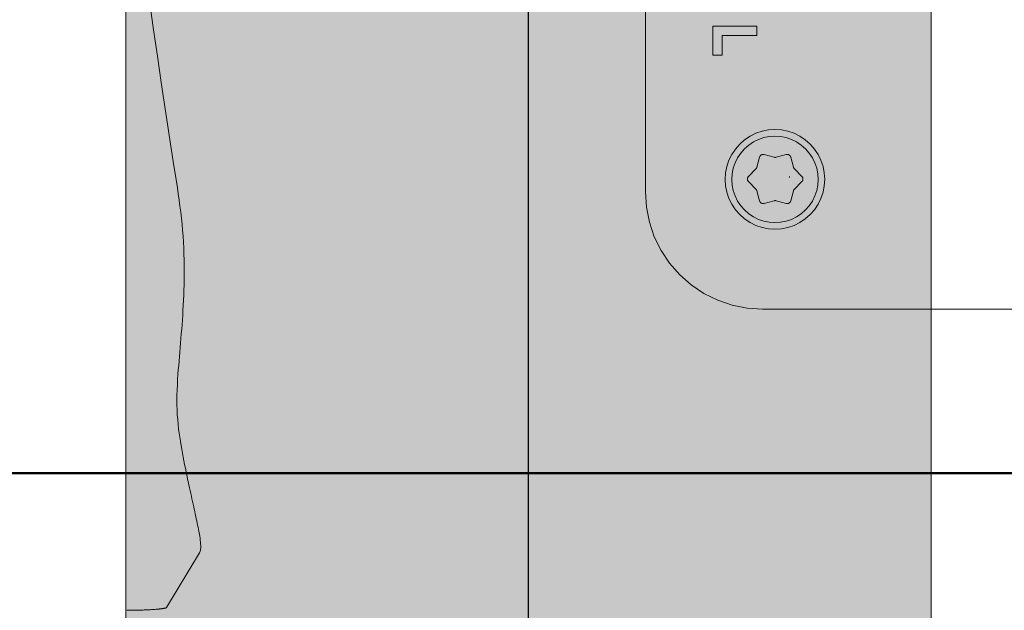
# Model space of a CAD drawing. Extents: x -123 to 597, y -160 to 584.
# Tile 169 of 207: x 14.13 to 16.82, y 230.37 to 231.98. Entities that reach past the tile are written whole.
import ezdxf
from ezdxf.lldxf.tags import DXFTag

# ---------------------------------------------------------------- set-up
doc = ezdxf.new("R2010")
doc.units = 0
doc.layers.get('0').update_dxf_attribs({"lineweight": 35})
for name, color, linetype, lineweight, true_color in [('S_Entlüftung', 4, 'Continuous', 5, 0x00ffff), ('S_Entlüftung-Shading', 4, 'Continuous', 5, 0x00ffff), ('X_Geometrie', 3, 'Continuous', 50, 0x00ff00), ('X_Geometrie-A07ALSJT1N', 3, 'Continuous', 50, 0x00ff00)]:
    doc.layers.add(name, color=color, linetype=linetype, lineweight=lineweight, true_color=true_color)
tags = doc.linetypes.add('STRICHPUNKT2', pattern=[12.7, 6.35, -3.175, 0, -3.175]).pattern_tags.tags
tags[10:11] = [DXFTag(74, 4), DXFTag(75, 0), DXFTag(340, '0'), DXFTag(46, 0.0), DXFTag(50, 0.0), DXFTag(44, 0.0), DXFTag(45, 0.0)]
tags[8:9] = [DXFTag(74, 4), DXFTag(75, 0), DXFTag(340, '0'), DXFTag(46, 0.0), DXFTag(50, 0.0), DXFTag(44, 0.0), DXFTag(45, 0.0)]
tags[6:7] = [DXFTag(74, 4), DXFTag(75, 0), DXFTag(340, '0'), DXFTag(46, 0.0), DXFTag(50, 0.0), DXFTag(44, 0.0), DXFTag(45, 0.0)]
tags[4:5] = [DXFTag(74, 4), DXFTag(75, 0), DXFTag(340, '0'), DXFTag(46, 0.0), DXFTag(50, 0.0), DXFTag(44, 0.0), DXFTag(45, 0.0)]

# ---------------------------------------------------------------- blocks, each defined once
blk = doc.blocks.new('Shading-A07ALSGL1N', base_point=(15.5203, 229.387))
at = {"layer": 'S_Entlüftung-Shading', "color": 134, "true_color": 0x009090}
for points in [[(14.4203, 229.387), (14.4578, 229.387), (14.4203, 234.5604)], [(14.4578, 229.387), (14.4203, 234.5604), (14.4578, 234.5604)], [(16.5829, 229.387), (16.6203, 229.387), (16.5829, 234.5604)], [(16.6203, 229.387), (16.5829, 234.5604), (16.6203, 234.5604)]]:
    blk.add_solid(points, dxfattribs=at)
at = {"layer": 'S_Entlüftung-Shading', "color": 134, "true_color": 0x00b0b0}
for points in [[(14.4578, 229.387), (14.5677, 229.387), (14.4578, 234.5604)], [(14.5677, 229.387), (14.4578, 234.5604), (14.5677, 234.5604)], [(16.473, 229.387), (16.5829, 229.387), (16.473, 234.5604)], [(16.5829, 229.387), (16.473, 234.5604), (16.5829, 234.5604)]]:
    blk.add_solid(points, dxfattribs=at)
at = {"layer": 'S_Entlüftung-Shading', "color": 132, "true_color": 0x00cdcd}
for points in [[(14.5677, 229.387), (14.7425, 229.387), (14.5677, 234.5604)], [(14.7425, 229.387), (14.5677, 234.5604), (14.7425, 234.5604)], [(16.2982, 229.387), (16.473, 229.387), (16.2982, 234.5604)], [(16.473, 229.387), (16.2982, 234.5604), (16.473, 234.5604)]]:
    blk.add_solid(points, dxfattribs=at)
at = {"layer": 'S_Entlüftung-Shading', "color": 132, "true_color": 0x00e4e4}
for points in [[(14.7425, 229.387), (14.9703, 229.387), (14.7425, 234.5604)], [(14.9703, 229.387), (14.7425, 234.5604), (14.9703, 234.5604)], [(16.0703, 229.387), (16.2982, 229.387), (16.0703, 234.5604)], [(16.2982, 229.387), (16.0703, 234.5604), (16.2982, 234.5604)]]:
    blk.add_solid(points, dxfattribs=at)
at = {"layer": 'S_Entlüftung-Shading', "color": 4, "true_color": 0x00f5f5}
for points in [[(14.9703, 229.387), (15.2356, 229.387), (14.9703, 234.5604)], [(15.2356, 229.387), (14.9703, 234.5604), (15.2356, 234.5604)], [(15.805, 229.387), (16.0703, 229.387), (15.805, 234.5604)], [(16.0703, 229.387), (15.805, 234.5604), (16.0703, 234.5604)]]:
    blk.add_solid(points, dxfattribs=at)
at = {"layer": 'S_Entlüftung-Shading', "color": 4, "true_color": 0x00fdfd}
for points in [[(15.2356, 229.387), (15.5203, 229.387), (15.2356, 234.5604)], [(15.5203, 229.387), (15.2356, 234.5604), (15.5203, 234.5604)], [(15.5203, 229.387), (15.805, 229.387), (15.5203, 234.5604)], [(15.805, 229.387), (15.5203, 234.5604), (15.805, 234.5604)]]:
    blk.add_solid(points, dxfattribs=at)
blk = doc.blocks.new('Referenz-A07ALSJU1N', base_point=(-103.9268, -98.7154))
at = {"layer": 'X_Geometrie-A07ALSJT1N', "color": 0, "linetype": 'Continuous', "ltscale": 0.5}
blk.add_line((143.5818, 230.7397), (-74.7609, 230.7397), dxfattribs=at)
blk = doc.blocks.new('Blockreferenz-A07ALSPS1N', base_point=(12.1994, 228.7476))
at = {"color": 7, "lineweight": 18}
for p, q in [((15.8394, 231.5076), (15.8394, 233.1876)), ((14.4859, 232.021), (14.496, 231.9491)), ((16.0237, 231.9594), (16.0237, 231.8806)), ((16.1437, 231.9594), (16.0237, 231.9594)), ((16.1437, 231.9342), (16.1437, 231.9594)), ((14.496, 231.9491), (14.5064, 231.8772)), ((16.0489, 231.9342), (16.1437, 231.9342)), ((16.0489, 231.8806), (16.0489, 231.9342)), ((14.5064, 231.8772), (14.517, 231.8054)), ((16.0237, 231.8806), (16.0489, 231.8806)), ((14.517, 231.8054), (14.5279, 231.7336)), ((14.5279, 231.7336), (14.5389, 231.6618)), ((14.5389, 231.6618), (14.55, 231.59)), ((16.1253, 231.6592), (16.1105, 231.6493)), ((16.1413, 231.6671), (16.1253, 231.6592)), ((16.1581, 231.6728), (16.1413, 231.6671)), ((16.1628, 231.6554), (16.1481, 231.6505)), ((16.1755, 231.6763), (16.1581, 231.6728)), ((16.1779, 231.6584), (16.1628, 231.6554)), ((16.1933, 231.6774), (16.1755, 231.6763)), ((16.1933, 231.6594), (16.1779, 231.6584)), ((16.211, 231.6763), (16.1933, 231.6774)), ((16.2087, 231.6584), (16.1933, 231.6594)), ((16.2238, 231.6554), (16.2087, 231.6584)), ((16.2285, 231.6728), (16.211, 231.6763)), ((16.2385, 231.6505), (16.2238, 231.6554)), ((16.2453, 231.6671), (16.2285, 231.6728)), ((16.2613, 231.6592), (16.2453, 231.6671)), ((16.2761, 231.6493), (16.2613, 231.6592)), ((16.0971, 231.6376), (16.0854, 231.6242)), ((16.1105, 231.6493), (16.0971, 231.6376)), ((16.1215, 231.6351), (16.1099, 231.6249)), ((16.1343, 231.6436), (16.1215, 231.6351)), ((16.1481, 231.6505), (16.1343, 231.6436)), ((16.2523, 231.6436), (16.2385, 231.6505)), ((16.2651, 231.6351), (16.2523, 231.6436)), ((16.2767, 231.6249), (16.2651, 231.6351)), ((16.2895, 231.6376), (16.2761, 231.6493)), ((16.3012, 231.6242), (16.2895, 231.6376)), ((16.0755, 231.6094), (16.0676, 231.5935)), ((16.0854, 231.6242), (16.0755, 231.6094)), ((16.0911, 231.6004), (16.0843, 231.5866)), ((16.0997, 231.6133), (16.0911, 231.6004)), ((16.1099, 231.6249), (16.0997, 231.6133)), ((16.1513, 231.6021), (16.1439, 231.5743)), ((16.1515, 231.6026), (16.1513, 231.6021)), ((16.1517, 231.6031), (16.1515, 231.6026)), ((16.1519, 231.6036), (16.1517, 231.6031)), ((16.1522, 231.6041), (16.1519, 231.6036)), ((16.1524, 231.6046), (16.1522, 231.6041)), ((16.1527, 231.6051), (16.1524, 231.6046)), ((16.153, 231.6055), (16.1527, 231.6051)), ((16.1534, 231.606), (16.153, 231.6055)), ((16.1537, 231.6064), (16.1534, 231.606)), ((16.1541, 231.6068), (16.1537, 231.6064)), ((16.1546, 231.6072), (16.1541, 231.6068)), ((16.155, 231.6075), (16.1546, 231.6072)), ((16.1555, 231.6078), (16.155, 231.6075)), ((16.1559, 231.6081), (16.1555, 231.6078)), ((16.1564, 231.6084), (16.1559, 231.6081)), ((16.1569, 231.6086), (16.1564, 231.6084)), ((16.1574, 231.6088), (16.1569, 231.6086)), ((16.1579, 231.609), (16.1574, 231.6088)), ((16.1585, 231.6092), (16.1579, 231.609)), ((16.159, 231.6093), (16.1585, 231.6092)), ((16.1596, 231.6094), (16.159, 231.6093)), ((16.1601, 231.6095), (16.1596, 231.6094)), ((16.1606, 231.6095), (16.1601, 231.6095)), ((16.1612, 231.6095), (16.1606, 231.6095)), ((16.1616, 231.6095), (16.1612, 231.6095)), ((16.162, 231.6094), (16.1616, 231.6095)), ((16.1624, 231.6094), (16.162, 231.6094)), ((16.1628, 231.6093), (16.1624, 231.6094)), ((16.1632, 231.6092), (16.1628, 231.6093)), ((16.1636, 231.6091), (16.1632, 231.6092)), ((16.1913, 231.6017), (16.1636, 231.6091)), ((16.1916, 231.6016), (16.1913, 231.6017)), ((16.192, 231.6016), (16.1916, 231.6016)), ((16.1923, 231.6015), (16.192, 231.6016)), ((16.1926, 231.6015), (16.1923, 231.6015)), ((16.1929, 231.6014), (16.1926, 231.6015)), ((16.1932, 231.6014), (16.1929, 231.6014)), ((16.1938, 231.6014), (16.1932, 231.6014)), ((16.1943, 231.6014), (16.1938, 231.6014)), ((16.1949, 231.6014), (16.1943, 231.6014)), ((16.1954, 231.6015), (16.1949, 231.6014)), ((16.1959, 231.6016), (16.1954, 231.6015)), ((16.1965, 231.6017), (16.1959, 231.6016)), ((16.2242, 231.6091), (16.1965, 231.6017)), ((16.2248, 231.6092), (16.2242, 231.6091)), ((16.2253, 231.6093), (16.2248, 231.6092)), ((16.2259, 231.6094), (16.2253, 231.6093)), ((16.2264, 231.6094), (16.2259, 231.6094)), ((16.227, 231.6095), (16.2264, 231.6094)), ((16.2275, 231.6095), (16.227, 231.6095)), ((16.2281, 231.6094), (16.2275, 231.6095)), ((16.2286, 231.6093), (16.2281, 231.6094)), ((16.2292, 231.6092), (16.2286, 231.6093)), ((16.2297, 231.6091), (16.2292, 231.6092)), ((16.2303, 231.6089), (16.2297, 231.6091)), ((16.2308, 231.6087), (16.2303, 231.6089)), ((16.2313, 231.6084), (16.2308, 231.6087)), ((16.2318, 231.6082), (16.2313, 231.6084)), ((16.2322, 231.6079), (16.2318, 231.6082)), ((16.2327, 231.6076), (16.2322, 231.6079)), ((16.2331, 231.6072), (16.2327, 231.6076)), ((16.2336, 231.6069), (16.2331, 231.6072)), ((16.234, 231.6065), (16.2336, 231.6069)), ((16.2343, 231.6061), (16.234, 231.6065)), ((16.2347, 231.6057), (16.2343, 231.6061)), ((16.235, 231.6052), (16.2347, 231.6057)), ((16.2353, 231.6048), (16.235, 231.6052)), ((16.2356, 231.6043), (16.2353, 231.6048)), ((16.2358, 231.6039), (16.2356, 231.6043)), ((16.2359, 231.6036), (16.2358, 231.6039)), ((16.2361, 231.6032), (16.2359, 231.6036)), ((16.2362, 231.6028), (16.2361, 231.6032)), ((16.2364, 231.6024), (16.2362, 231.6028)), ((16.2365, 231.6021), (16.2364, 231.6024)), ((16.2439, 231.5743), (16.2365, 231.6021)), ((16.2869, 231.6133), (16.2767, 231.6249)), ((16.2955, 231.6004), (16.2869, 231.6133)), ((16.3023, 231.5866), (16.2955, 231.6004)), ((16.3111, 231.6094), (16.3012, 231.6242)), ((16.3189, 231.5935), (16.3111, 231.6094)), ((14.55, 231.59), (14.5612, 231.5182)), ((16.0619, 231.5766), (16.0585, 231.5592)), ((16.0676, 231.5935), (16.0619, 231.5766)), ((16.0843, 231.5866), (16.0793, 231.572)), ((16.1435, 231.5733), (16.1433, 231.5728)), ((16.1437, 231.5738), (16.1435, 231.5733)), ((16.1439, 231.5743), (16.1437, 231.5738)), ((16.244, 231.574), (16.2439, 231.5743)), ((16.2441, 231.5737), (16.244, 231.574)), ((16.2442, 231.5734), (16.2441, 231.5737)), ((16.2444, 231.5731), (16.2442, 231.5734)), ((16.2445, 231.5728), (16.2444, 231.5731)), ((16.3073, 231.572), (16.3023, 231.5866)), ((16.3247, 231.5766), (16.3189, 231.5935)), ((16.3281, 231.5592), (16.3247, 231.5766)), ((16.0585, 231.5592), (16.0573, 231.5414)), ((16.0763, 231.5568), (16.0753, 231.5414)), ((16.0793, 231.572), (16.0763, 231.5568)), ((16.1188, 231.5462), (16.1186, 231.5457)), ((16.119, 231.5467), (16.1188, 231.5462)), ((16.1192, 231.5472), (16.119, 231.5467)), ((16.1195, 231.5476), (16.1192, 231.5472)), ((16.1197, 231.548), (16.1195, 231.5476)), ((16.12, 231.5483), (16.1197, 231.548)), ((16.1202, 231.5486), (16.12, 231.5483)), ((16.1205, 231.5489), (16.1202, 231.5486)), ((16.1207, 231.5492), (16.1205, 231.5489)), ((16.121, 231.5495), (16.1207, 231.5492)), ((16.1413, 231.5698), (16.121, 231.5495)), ((16.1415, 231.5701), (16.1413, 231.5698)), ((16.1417, 231.5703), (16.1415, 231.5701)), ((16.1419, 231.5706), (16.1417, 231.5703)), ((16.1421, 231.5708), (16.1419, 231.5706)), ((16.1423, 231.5711), (16.1421, 231.5708)), ((16.1425, 231.5713), (16.1423, 231.5711)), ((16.1428, 231.5718), (16.1425, 231.5713)), ((16.1431, 231.5723), (16.1428, 231.5718)), ((16.1433, 231.5728), (16.1431, 231.5723)), ((16.2326, 231.5489), (16.2326, 231.5491)), ((16.2326, 231.5491), (16.2329, 231.5468)), ((16.2326, 231.5488), (16.2326, 231.5489)), ((16.2327, 231.5486), (16.2326, 231.5488)), ((16.2327, 231.5484), (16.2327, 231.5486)), ((16.2327, 231.5483), (16.2327, 231.5484)), ((16.2328, 231.5481), (16.2327, 231.5483)), ((16.2328, 231.5479), (16.2328, 231.5481)), ((16.2328, 231.5477), (16.2328, 231.5479)), ((16.2329, 231.5474), (16.2328, 231.5477)), ((16.2329, 231.5472), (16.2329, 231.5474)), ((16.2329, 231.547), (16.2329, 231.5472)), ((16.2329, 231.5468), (16.2329, 231.547)), ((16.2329, 231.5468), (16.2329, 231.5468)), ((16.2446, 231.5725), (16.2445, 231.5728)), ((16.2449, 231.572), (16.2446, 231.5725)), ((16.2452, 231.5716), (16.2449, 231.572)), ((16.2455, 231.5711), (16.2452, 231.5716)), ((16.2458, 231.5707), (16.2455, 231.5711)), ((16.2462, 231.5703), (16.2458, 231.5707)), ((16.2465, 231.5698), (16.2462, 231.5703)), ((16.2668, 231.5495), (16.2465, 231.5698)), ((16.2672, 231.5491), (16.2668, 231.5495)), ((16.2675, 231.5487), (16.2672, 231.5491)), ((16.2679, 231.5482), (16.2675, 231.5487)), ((16.2682, 231.5478), (16.2679, 231.5482)), ((16.2685, 231.5473), (16.2682, 231.5478)), ((16.2688, 231.5468), (16.2685, 231.5473)), ((16.269, 231.5463), (16.2688, 231.5468)), ((16.2692, 231.5458), (16.269, 231.5463)), ((16.3103, 231.5568), (16.3073, 231.572)), ((16.3113, 231.5414), (16.3103, 231.5568)), ((16.3293, 231.5414), (16.3281, 231.5592)), ((16.0573, 231.5414), (16.0585, 231.5237)), ((16.0585, 231.5237), (16.0619, 231.5062)), ((16.0753, 231.5414), (16.0763, 231.526)), ((16.0763, 231.526), (16.0793, 231.5109)), ((16.1182, 231.544), (16.1181, 231.5435)), ((16.1181, 231.5435), (16.1181, 231.5429)), ((16.1181, 231.5429), (16.1181, 231.5424)), ((16.1181, 231.5424), (16.1181, 231.5418)), ((16.1181, 231.5418), (16.1181, 231.5413)), ((16.1181, 231.5413), (16.1182, 231.5407)), ((16.1183, 231.5446), (16.1182, 231.544)), ((16.1182, 231.5407), (16.1183, 231.5402)), ((16.1184, 231.5451), (16.1183, 231.5446)), ((16.1183, 231.5402), (16.1184, 231.5396)), ((16.1186, 231.5457), (16.1184, 231.5451)), ((16.1184, 231.5396), (16.1186, 231.5391)), ((16.1186, 231.5391), (16.1188, 231.5386)), ((16.1188, 231.5386), (16.1191, 231.5381)), ((16.1191, 231.5381), (16.1193, 231.5376)), ((16.1193, 231.5376), (16.1196, 231.5371)), ((16.1196, 231.5371), (16.1199, 231.5367)), ((16.1199, 231.5367), (16.1203, 231.5362)), ((16.1203, 231.5362), (16.1206, 231.5358)), ((16.1206, 231.5358), (16.121, 231.5354)), ((16.121, 231.5354), (16.1413, 231.5151)), ((16.2465, 231.5151), (16.2668, 231.5354)), ((16.2668, 231.5354), (16.2671, 231.5357)), ((16.2671, 231.5357), (16.2674, 231.536)), ((16.2674, 231.536), (16.2676, 231.5363)), ((16.2676, 231.5363), (16.2679, 231.5366)), ((16.2679, 231.5366), (16.2681, 231.5369)), ((16.2681, 231.5369), (16.2683, 231.5373)), ((16.2683, 231.5373), (16.2686, 231.5377)), ((16.2686, 231.5377), (16.2688, 231.5382)), ((16.2688, 231.5382), (16.2691, 231.5387)), ((16.2691, 231.5387), (16.2692, 231.5393)), ((16.2694, 231.5453), (16.2692, 231.5458)), ((16.2692, 231.5393), (16.2694, 231.5398)), ((16.2695, 231.5447), (16.2694, 231.5453)), ((16.2694, 231.5398), (16.2695, 231.5403)), ((16.2696, 231.5442), (16.2695, 231.5447)), ((16.2695, 231.5403), (16.2696, 231.5409)), ((16.2697, 231.5436), (16.2696, 231.5442)), ((16.2696, 231.5409), (16.2697, 231.5414)), ((16.2697, 231.5431), (16.2697, 231.5436)), ((16.2698, 231.5425), (16.2697, 231.5431)), ((16.2697, 231.542), (16.2698, 231.5425)), ((16.2697, 231.5414), (16.2697, 231.542)), ((16.3073, 231.5109), (16.3103, 231.526)), ((16.3103, 231.526), (16.3113, 231.5414)), ((16.3247, 231.5062), (16.3281, 231.5237)), ((16.3281, 231.5237), (16.3293, 231.5414)), ((14.5636, 231.5017), (14.5612, 231.5182)), ((14.5659, 231.4851), (14.5636, 231.5017)), ((15.8394, 231.5076), (15.8421, 231.4658)), ((16.0619, 231.5062), (16.0676, 231.4894)), ((16.0793, 231.5109), (16.0843, 231.4963)), ((16.0843, 231.4963), (16.0911, 231.4824)), ((16.1413, 231.5151), (16.1416, 231.5146)), ((16.1416, 231.5146), (16.142, 231.5142)), ((16.142, 231.5142), (16.1423, 231.5138)), ((16.1423, 231.5138), (16.1427, 231.5133)), ((16.1427, 231.5133), (16.1429, 231.5129)), ((16.1429, 231.5129), (16.1432, 231.5124)), ((16.1432, 231.5124), (16.1433, 231.5121)), ((16.1433, 231.5121), (16.1435, 231.5118)), ((16.1435, 231.5118), (16.1436, 231.5115)), ((16.1436, 231.5115), (16.1437, 231.5112)), ((16.1437, 231.5112), (16.1438, 231.5109)), ((16.1438, 231.5109), (16.1439, 231.5106)), ((16.1439, 231.5106), (16.1513, 231.4828)), ((16.2365, 231.4828), (16.2439, 231.5106)), ((16.2439, 231.5106), (16.2441, 231.5111)), ((16.2441, 231.5111), (16.2443, 231.5116)), ((16.2443, 231.5116), (16.2445, 231.5121)), ((16.2445, 231.5121), (16.2447, 231.5126)), ((16.2447, 231.5126), (16.245, 231.5131)), ((16.245, 231.5131), (16.2453, 231.5136)), ((16.2453, 231.5136), (16.2455, 231.5138)), ((16.2455, 231.5138), (16.2457, 231.5141)), ((16.2457, 231.5141), (16.2459, 231.5143)), ((16.2459, 231.5143), (16.2461, 231.5146)), ((16.2461, 231.5146), (16.2463, 231.5148)), ((16.2463, 231.5148), (16.2465, 231.5151)), ((16.2955, 231.4824), (16.3023, 231.4963)), ((16.3023, 231.4963), (16.3073, 231.5109)), ((16.3189, 231.4894), (16.3247, 231.5062)), ((14.5682, 231.4686), (14.5659, 231.4851)), ((14.5703, 231.452), (14.5682, 231.4686)), ((15.8421, 231.4658), (15.8503, 231.4247)), ((16.0676, 231.4894), (16.0755, 231.4734)), ((16.0755, 231.4734), (16.0854, 231.4587)), ((16.0911, 231.4824), (16.0997, 231.4696)), ((16.0997, 231.4696), (16.1099, 231.458)), ((16.1513, 231.4828), (16.1514, 231.4824)), ((16.1514, 231.4824), (16.1516, 231.4821)), ((16.1516, 231.4821), (16.1517, 231.4817)), ((16.1517, 231.4817), (16.1519, 231.4813)), ((16.1519, 231.4813), (16.152, 231.481)), ((16.152, 231.481), (16.1522, 231.4806)), ((16.1522, 231.4806), (16.1525, 231.4801)), ((16.1525, 231.4801), (16.1528, 231.4797)), ((16.1528, 231.4797), (16.1531, 231.4792)), ((16.1531, 231.4792), (16.1535, 231.4788)), ((16.1535, 231.4788), (16.1538, 231.4784)), ((16.1538, 231.4784), (16.1542, 231.478)), ((16.1542, 231.478), (16.1547, 231.4777)), ((16.1547, 231.4777), (16.1551, 231.4773)), ((16.1551, 231.4773), (16.1556, 231.477)), ((16.1556, 231.477), (16.156, 231.4767)), ((16.156, 231.4767), (16.1565, 231.4765)), ((16.1565, 231.4765), (16.157, 231.4762)), ((16.157, 231.4762), (16.1575, 231.476)), ((16.1575, 231.476), (16.1581, 231.4758)), ((16.1581, 231.4758), (16.1586, 231.4757)), ((16.1586, 231.4757), (16.1592, 231.4756)), ((16.1592, 231.4756), (16.1597, 231.4755)), ((16.1597, 231.4755), (16.1603, 231.4754)), ((16.1603, 231.4754), (16.1608, 231.4754)), ((16.1608, 231.4754), (16.1614, 231.4755)), ((16.1614, 231.4755), (16.1619, 231.4755)), ((16.1619, 231.4755), (16.1625, 231.4756)), ((16.1625, 231.4756), (16.163, 231.4757)), ((16.163, 231.4757), (16.1636, 231.4758)), ((16.1636, 231.4758), (16.1913, 231.4832)), ((16.1913, 231.4832), (16.1919, 231.4833)), ((16.1919, 231.4833), (16.1924, 231.4834)), ((16.1924, 231.4834), (16.193, 231.4834)), ((16.193, 231.4834), (16.1935, 231.4835)), ((16.1935, 231.4835), (16.194, 231.4835)), ((16.194, 231.4835), (16.1946, 231.4835)), ((16.1946, 231.4835), (16.1949, 231.4835)), ((16.1949, 231.4835), (16.1952, 231.4834)), ((16.1952, 231.4834), (16.1955, 231.4834)), ((16.1955, 231.4834), (16.1959, 231.4833)), ((16.1959, 231.4833), (16.1962, 231.4833)), ((16.1962, 231.4833), (16.1965, 231.4832)), ((16.1965, 231.4832), (16.2242, 231.4758)), ((16.2242, 231.4758), (16.2246, 231.4757)), ((16.2246, 231.4757), (16.225, 231.4756)), ((16.225, 231.4756), (16.2254, 231.4755)), ((16.2254, 231.4755), (16.2258, 231.4755)), ((16.2258, 231.4755), (16.2262, 231.4754)), ((16.2262, 231.4754), (16.2266, 231.4754)), ((16.2266, 231.4754), (16.2272, 231.4754)), ((16.2272, 231.4754), (16.2277, 231.4754)), ((16.2277, 231.4754), (16.2283, 231.4755)), ((16.2283, 231.4755), (16.2288, 231.4756)), ((16.2288, 231.4756), (16.2293, 231.4757)), ((16.2293, 231.4757), (16.2299, 231.4759)), ((16.2299, 231.4759), (16.2304, 231.4761)), ((16.2304, 231.4761), (16.2309, 231.4763)), ((16.2309, 231.4763), (16.2314, 231.4765)), ((16.2314, 231.4765), (16.2319, 231.4768)), ((16.2319, 231.4768), (16.2324, 231.4771)), ((16.2324, 231.4771), (16.2328, 231.4774)), ((16.2328, 231.4774), (16.2333, 231.4777)), ((16.2333, 231.4777), (16.2337, 231.4781)), ((16.2337, 231.4781), (16.2341, 231.4785)), ((16.2341, 231.4785), (16.2345, 231.4789)), ((16.2345, 231.4789), (16.2348, 231.4794)), ((16.2348, 231.4794), (16.2351, 231.4798)), ((16.2351, 231.4798), (16.2354, 231.4803)), ((16.2354, 231.4803), (16.2357, 231.4808)), ((16.2357, 231.4808), (16.2359, 231.4813)), ((16.2359, 231.4813), (16.2361, 231.4818)), ((16.2361, 231.4818), (16.2363, 231.4823)), ((16.2363, 231.4823), (16.2365, 231.4828)), ((16.2767, 231.458), (16.2869, 231.4696)), ((16.2869, 231.4696), (16.2955, 231.4824)), ((16.3012, 231.4587), (16.3111, 231.4734)), ((16.3111, 231.4734), (16.3189, 231.4894)), ((14.5722, 231.4355), (14.5703, 231.452)), ((16.0854, 231.4587), (16.0971, 231.4453)), ((16.0971, 231.4453), (16.1105, 231.4335)), ((16.1099, 231.458), (16.1215, 231.4478)), ((16.1215, 231.4478), (16.1343, 231.4393)), ((16.1343, 231.4393), (16.1481, 231.4324)), ((16.2385, 231.4324), (16.2523, 231.4393)), ((16.2523, 231.4393), (16.2651, 231.4478)), ((16.2651, 231.4478), (16.2767, 231.458)), ((16.2761, 231.4335), (16.2895, 231.4453)), ((16.2895, 231.4453), (16.3012, 231.4587)), ((14.5739, 231.4189), (14.5722, 231.4355)), ((14.5754, 231.4026), (14.5739, 231.4189)), ((15.8503, 231.4247), (15.8638, 231.3851)), ((16.1105, 231.4335), (16.1253, 231.4237)), ((16.1253, 231.4237), (16.1413, 231.4158)), ((16.1413, 231.4158), (16.1581, 231.4101)), ((16.1481, 231.4324), (16.1628, 231.4275)), ((16.1628, 231.4275), (16.1779, 231.4245)), ((16.1779, 231.4245), (16.1933, 231.4234)), ((16.1933, 231.4234), (16.2087, 231.4245)), ((16.2087, 231.4245), (16.2238, 231.4275)), ((16.2238, 231.4275), (16.2385, 231.4324)), ((16.2285, 231.4101), (16.2453, 231.4158)), ((16.2453, 231.4158), (16.2613, 231.4237)), ((16.2613, 231.4237), (16.2761, 231.4335)), ((14.5766, 231.3864), (14.5754, 231.4026)), ((14.5776, 231.3701), (14.5766, 231.3864)), ((15.8638, 231.3851), (15.8823, 231.3476)), ((16.1581, 231.4101), (16.1755, 231.4066)), ((16.1755, 231.4066), (16.1933, 231.4054)), ((16.1933, 231.4054), (16.211, 231.4066)), ((16.211, 231.4066), (16.2285, 231.4101)), ((14.5784, 231.3538), (14.5776, 231.3701)), ((14.5789, 231.3376), (14.5784, 231.3538)), ((14.5793, 231.3215), (14.5789, 231.3376)), ((15.8823, 231.3476), (15.9055, 231.3127)), ((14.5795, 231.3075), (14.5793, 231.3215)), ((14.5796, 231.2937), (14.5795, 231.3075)), ((15.9055, 231.3127), (15.9331, 231.2813)), ((14.5794, 231.2661), (14.5796, 231.2799)), ((14.5796, 231.2799), (14.5796, 231.2937)), ((15.9331, 231.2813), (15.9646, 231.2537)), ((14.5788, 231.2387), (14.5792, 231.2524)), ((14.5792, 231.2524), (14.5794, 231.2661)), ((15.9646, 231.2537), (15.9994, 231.2304)), ((14.5778, 231.2115), (14.5783, 231.2251)), ((14.5783, 231.2251), (14.5788, 231.2387)), ((15.9994, 231.2304), (16.0369, 231.2119)), ((14.5764, 231.1846), (14.5771, 231.1981)), ((14.5771, 231.1981), (14.5778, 231.2115)), ((16.0369, 231.2119), (16.0766, 231.1985)), ((16.0766, 231.1985), (16.1176, 231.1903)), ((14.5747, 231.158), (14.5756, 231.1713)), ((14.5756, 231.1713), (14.5764, 231.1846)), ((16.1176, 231.1903), (16.1594, 231.1876)), ((17.8394, 231.1876), (16.1594, 231.1876)), ((14.5729, 231.1324), (14.5738, 231.1452)), ((14.5738, 231.1452), (14.5747, 231.158)), ((14.5709, 231.1072), (14.5719, 231.1198)), ((14.5719, 231.1198), (14.5729, 231.1324)), ((14.5689, 231.0823), (14.5699, 231.0947)), ((14.5699, 231.0947), (14.5709, 231.1072)), ((14.5668, 231.0578), (14.5678, 231.07)), ((14.5678, 231.07), (14.5689, 231.0823)), ((14.5647, 231.0336), (14.5658, 231.0457)), ((14.5658, 231.0457), (14.5668, 231.0578)), ((14.5618, 230.9952), (14.5627, 231.0095)), ((14.5627, 231.0095), (14.5637, 231.0215)), ((14.5637, 231.0215), (14.5647, 231.0336)), ((14.561, 230.981), (14.5618, 230.9952)), ((14.5598, 230.9528), (14.5603, 230.9668)), ((14.5603, 230.9668), (14.561, 230.981)), ((14.5595, 230.939), (14.5598, 230.9528)), ((14.5596, 230.9253), (14.5595, 230.939)), ((14.5601, 230.9122), (14.5596, 230.9253)), ((14.5609, 230.8992), (14.5601, 230.9122)), ((14.5619, 230.8864), (14.5609, 230.8992)), ((14.5631, 230.8738), (14.5619, 230.8864)), ((14.5645, 230.8612), (14.5631, 230.8738)), ((14.5659, 230.8487), (14.5645, 230.8612)), ((14.5659, 230.8487), (14.5677, 230.8376)), ((14.5677, 230.8376), (14.5696, 230.8267)), ((14.5696, 230.8267), (14.5715, 230.8157)), ((14.5715, 230.8157), (14.5733, 230.8049)), ((14.5733, 230.8049), (14.5752, 230.7942)), ((14.5752, 230.7942), (14.5771, 230.7837)), ((14.5771, 230.7837), (14.5791, 230.7734)), ((14.5791, 230.7734), (14.581, 230.7632)), ((14.581, 230.7632), (14.583, 230.7532)), ((14.583, 230.7532), (14.585, 230.7435)), ((14.585, 230.7435), (14.587, 230.7339)), ((14.587, 230.7339), (14.5889, 230.7245)), ((14.5889, 230.7245), (14.5907, 230.7162)), ((14.5907, 230.7162), (14.5925, 230.708)), ((14.5925, 230.708), (14.5942, 230.7)), ((14.5942, 230.7), (14.5959, 230.6921)), ((14.5959, 230.6921), (14.5976, 230.6844)), ((14.5976, 230.6844), (14.5993, 230.6768)), ((14.5993, 230.6768), (14.6009, 230.6694)), ((14.6009, 230.6694), (14.6025, 230.6622)), ((14.6025, 230.6622), (14.6041, 230.6551)), ((14.6041, 230.6551), (14.6056, 230.6482)), ((14.6056, 230.6482), (14.6071, 230.6414)), ((14.6071, 230.6414), (14.6086, 230.6348)), ((14.6086, 230.6348), (14.61, 230.6282)), ((14.61, 230.6282), (14.6114, 230.6218)), ((14.6114, 230.6218), (14.6128, 230.6156)), ((14.6128, 230.6156), (14.6141, 230.6095)), ((14.6141, 230.6095), (14.6153, 230.6036)), ((14.6153, 230.6036), (14.6165, 230.5979)), ((14.6165, 230.5979), (14.6176, 230.5925)), ((14.6176, 230.5925), (14.6186, 230.5871)), ((14.6186, 230.5871), (14.6196, 230.582)), ((14.6196, 230.582), (14.6205, 230.5771)), ((14.6205, 230.5771), (14.6213, 230.5723)), ((14.6213, 230.5723), (14.6221, 230.5677)), ((14.6221, 230.5677), (14.623, 230.562)), ((14.623, 230.562), (14.6237, 230.5566)), ((14.6237, 230.5566), (14.6243, 230.5515)), ((14.6243, 230.5515), (14.6247, 230.5468)), ((14.6226, 230.5243), (14.6218, 230.522)), ((14.6233, 230.5267), (14.6226, 230.5243)), ((14.6239, 230.5293), (14.6233, 230.5267)), ((14.6244, 230.5321), (14.6239, 230.5293)), ((14.6248, 230.5352), (14.6244, 230.5321)), ((14.6247, 230.5468), (14.6249, 230.5425)), ((14.6249, 230.5387), (14.6248, 230.5352)), ((14.6249, 230.5425), (14.6249, 230.5387)), ((14.5317, 230.3736), (14.6218, 230.522)), ((14.4229, 230.3657), (14.4262, 230.3657)), ((14.4262, 230.3657), (14.4294, 230.3657)), ((14.4294, 230.3657), (14.4327, 230.3657)), ((14.4327, 230.3657), (14.4359, 230.3657)), ((14.4359, 230.3657), (14.4392, 230.3658)), ((14.4392, 230.3658), (14.4424, 230.3658)), ((14.4424, 230.3658), (14.4456, 230.3658)), ((14.4456, 230.3658), (14.4489, 230.3659)), ((14.4489, 230.3659), (14.452, 230.366)), ((14.452, 230.366), (14.4552, 230.366)), ((14.4552, 230.366), (14.4584, 230.3661)), ((14.4584, 230.3661), (14.4615, 230.3662)), ((14.4615, 230.3662), (14.4645, 230.3663)), ((14.4645, 230.3663), (14.4676, 230.3664)), ((14.4676, 230.3664), (14.4706, 230.3665)), ((14.4706, 230.3665), (14.4735, 230.3666)), ((14.4735, 230.3666), (14.4765, 230.3667)), ((14.4765, 230.3667), (14.4794, 230.3669)), ((14.4794, 230.3669), (14.4823, 230.367)), ((14.4823, 230.367), (14.4851, 230.3671)), ((14.4851, 230.3671), (14.4879, 230.3673)), ((14.4879, 230.3673), (14.4906, 230.3674)), ((14.4906, 230.3674), (14.4933, 230.3676)), ((14.4933, 230.3676), (14.4959, 230.3678)), ((14.4959, 230.3678), (14.4984, 230.368)), ((14.4984, 230.368), (14.5008, 230.3682)), ((14.5008, 230.3682), (14.5032, 230.3683)), ((14.5032, 230.3683), (14.5055, 230.3685)), ((14.5055, 230.3685), (14.5077, 230.3687)), ((14.5077, 230.3687), (14.5099, 230.369)), ((14.5099, 230.369), (14.511, 230.3691)), ((14.511, 230.3691), (14.512, 230.3692)), ((14.512, 230.3692), (14.513, 230.3693)), ((14.513, 230.3693), (14.514, 230.3694)), ((14.514, 230.3694), (14.515, 230.3695)), ((14.515, 230.3695), (14.5159, 230.3696)), ((14.5159, 230.3696), (14.5169, 230.3698)), ((14.5169, 230.3698), (14.5177, 230.3699)), ((14.5177, 230.3699), (14.5186, 230.37)), ((14.5186, 230.37), (14.5195, 230.3701)), ((14.5195, 230.3701), (14.5203, 230.3702)), ((14.5203, 230.3702), (14.5211, 230.3704)), ((14.5211, 230.3704), (14.5226, 230.3706)), ((14.5226, 230.3706), (14.524, 230.3709)), ((14.524, 230.3709), (14.5253, 230.3711)), ((14.5253, 230.3711), (14.5264, 230.3714)), ((14.5264, 230.3714), (14.5275, 230.3717)), ((14.5275, 230.3717), (14.5285, 230.3719)), ((14.5285, 230.3719), (14.5293, 230.3722)), ((14.5293, 230.3722), (14.53, 230.3725)), ((14.53, 230.3725), (14.5306, 230.3728)), ((14.5306, 230.3728), (14.5311, 230.3731)), ((14.5311, 230.3731), (14.5313, 230.3732)), ((14.5313, 230.3732), (14.5315, 230.3734)), ((14.5315, 230.3734), (14.5316, 230.3735)), ((14.5316, 230.3735), (14.5317, 230.3735)), ((14.5317, 230.3735), (14.5317, 230.3736))]:
    blk.add_line(p, q, dxfattribs=at)
blk = doc.blocks.new('Rohr mit Muffe-A07ALSQA1N', base_point=(14.4203, 229.387))
at = {"color": 0, "linetype": 'ByBlock', "lineweight": -2, "ltscale": 0.13}
for p, q in [((14.4203, 234.5604), (14.4203, 229.387)), ((16.6203, 229.387), (16.6203, 234.5604))]:
    blk.add_line(p, q, dxfattribs=at)
at = {"color": 0, "linetype": 'STRICHPUNKT2', "lineweight": 25, "ltscale": 0.25}
blk.add_line((15.5203, 229.387), (15.5203, 234.5604), dxfattribs=at)

msp = doc.modelspace()

# ---------------------------------------------------------------- block references
at = {"color": 251, "lineweight": 25, "ltscale": 0.25, "true_color": 0x585858}
msp.add_blockref('Referenz-A07ALSJU1N', (-103.9268, -98.7154), dxfattribs=at)
at = {"layer": 'S_Entlüftung'}
msp.add_blockref('Shading-A07ALSGL1N', (15.5203, 229.387), dxfattribs=at)
at = {"layer": 'S_Entlüftung', "ltscale": 0.13}
msp.add_blockref('Rohr mit Muffe-A07ALSQA1N', (14.4203, 229.387), dxfattribs=at)
at = {"layer": 'X_Geometrie', "ltscale": 0.5}
msp.add_blockref('Blockreferenz-A07ALSPS1N', (12.1994, 228.7476), dxfattribs=at)

doc.saveas('drawing.dxf')
